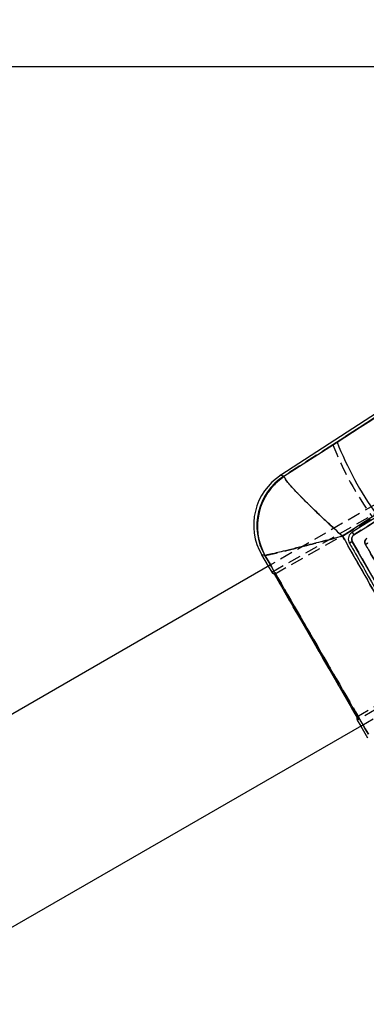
# Model space of a CAD drawing. Extents: x 31 to 353, y 15 to 293.
# Tile 7 of 16: x 192 to 226, y 197 to 293. Entities that reach past the tile are written whole.
import ezdxf

# ---------------------------------------------------------------- set-up
doc = ezdxf.new("R2010")
doc.units = 0
doc.linetypes.add('HIDDEN', pattern=[1.905, 1.27, -0.635])
doc.layers.get('0').update_dxf_attribs({"linetype": 'CONTINUOUS'})
doc.styles.add('SLDTEXTSTYLE0', font='TXT', dxfattribs={"width": 0.75})
doc.dimstyles.new('SLDDIMSTYLE1', dxfattribs={"dimtxt": 3.5, "dimasz": 3.302, "dimexe": 0, "dimexo": 0.0625, "dimgap": 0.875, "dimtad": 1, "dimdec": 0, "dimrnd": 1e-09, "dimzin": 12, "dimtxsty": 'SLDTEXTSTYLE0', "dimsah": 1, "dimcen": 0.09, "dimazin": 3, "dimtfac": 1, "dimtdec": 0, "dimtofl": 0, "dimtmove": 0, "dimatfit": 3, "dimtolj": 1, "dimtzin": 12})

# ---------------------------------------------------------------- blocks, each defined once
blk = doc.blocks.new('_D_1')
at = {"color": 179, "linetype": 'CONTINUOUS'}
for p, q in [((49.512, 235.636), (49.511, 289.282)), ((310.812, 264.745), (310.811, 289.286)), ((49.511, 288.282), (310.811, 288.286))]:
    blk.add_line(p, q, dxfattribs=at)
for points in [[(49.511, 288.282), (52.813, 287.774), (52.813, 288.79)], [(310.811, 288.286), (307.509, 288.794), (307.509, 287.778)]]:
    blk.add_solid(points, dxfattribs=at)
at = {"color": 179, "linetype": 'CONTINUOUS', "insert": (171.063, 292.796, 0.1), "char_height": 3.5, "attachment_point": 1, "rotation": 0.0009, "style": 'SLDTEXTSTYLE0'}
blk.add_mtext('261', dxfattribs=at)

msp = doc.modelspace()

# ---------------------------------------------------------------- linework, layer by layer
at = {"color": 7, "linetype": 'CONTINUOUS'}
for p, q in [((265.641992, 279.889355), (217.220706, 248.448933)), ((265.787666, 279.660659), (222.697151, 251.681554)), ((217.510332, 248.366328), (222.697151, 251.681554)), ((217.510332, 248.366328), (217.530181, 248.302514)), ((226.532658, 244.645337), (223.232699, 242.50603)), ((230.922607, 230.236041), (224.187371, 241.996015)), ((215.360795, 240.704181), (216.006597, 239.585447)), ((215.677728, 240.63789), (215.656345, 240.646253)), ((216.115442, 239.648281), (172.036075, 214.203079)), ((224.634794, 224.891374), (216.596265, 238.816718)), ((178.018228, 196.872541), (225.114373, 224.059204)), ((225.005527, 223.99637), (225.664471, 222.854862))]:
    msp.add_line(p, q, dxfattribs=at)
at = {"color": 7, "linetype": 'HIDDEN'}
for p, q in [((222.294551, 251.420143), (265.787666, 279.660659)), ((263.111372, 277.532163), (222.294551, 251.420143)), ((216.337283, 239.01259), (283.049871, 276.750716)), ((216.596265, 238.816718), (283.741747, 276.826764)), ((279.337262, 276.143628), (216.115442, 239.648281)), ((224.634794, 224.891374), (301.975449, 270.409579)), ((302.001526, 270.11087), (224.674885, 224.569152)), ((266.979282, 269.455271), (224.348676, 242.642293)), ((225.114373, 224.059204), (288.336192, 260.554554)), ((222.294551, 251.420143), (217.514393, 248.365174)), ((217.514393, 248.365174), (217.534539, 248.300696)), ((223.235053, 242.503478), (226.130133, 244.379847)), ((224.187565, 241.995836), (230.922793, 230.235773)), ((215.660487, 240.645441), (215.682124, 240.636988)), ((216.006597, 239.585447), (216.337976, 239.011391)), ((224.785824, 224.634486), (216.44934, 239.07598)), ((224.674192, 224.570347), (225.005527, 223.99637))]:
    msp.add_line(p, q, dxfattribs=at)
at = {"color": 8, "linetype": 'CONTINUOUS', "flags": 128}
for points in [[(217.220706, 248.448933), (217.252453, 248.439881), (217.510332, 248.366328)], [(215.656345, 240.646253), (215.39319, 240.697829), (215.360795, 240.704181)]]:
    msp.add_lwpolyline(points, dxfattribs=at)
at = {"color": 7, "linetype": 'HIDDEN', "flags": 128}
for points in [[(217.514393, 248.365174), (217.253809, 248.439493), (217.220706, 248.448933)], [(215.360795, 240.704181), (215.394576, 240.697561), (215.660487, 240.645441)]]:
    msp.add_lwpolyline(points, dxfattribs=at)
at = {"color": 7, "linetype": 'CONTINUOUS'}
for centre, radius, start, end in [((252.876187, 263.568932), 32.435844, 201.49924379, 215.69117616), ((220.371385, 243.596586), 5.7855, 122.52547065, 210.33632361), ((220.708125, 243.515717), 5.809846, 123.3950908, 209.59703017), ((220.772069, 243.462816), 5.825163, 123.81628817, 209.00934957), ((220.313287, 250.83769), 10.484292, 299.42261838, 300.95790515)]:
    msp.add_arc(centre, radius, start, end, dxfattribs=at)
at = {"color": 7, "linetype": 'HIDDEN'}
for centre, radius, start, end in [((252.395651, 263.254374), 32.34386, 201.46224484, 215.70120481), ((220.712862, 243.514581), 5.810202, 123.40075777, 209.59135829), ((220.777539, 243.461092), 5.825703, 123.82588355, 208.99715147), ((221.944286, 248.035795), 7.242666, 299.07349244, 301.29539729)]:
    msp.add_arc(centre, radius, start, end, dxfattribs=at)
for centre, major_axis, start_param, end_param in [((278.358198, 274.095127), (62.02174, 35.081082), 3.141928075, 3.201772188), ((286.072675, 260.731142), (61.396943, 36.163433), 3.08141312, 3.141257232)]:
    msp.add_ellipse(centre, major_axis=major_axis, ratio=0.069924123, start_param=start_param, end_param=end_param, dxfattribs=at)
at = {"color": 7, "linetype": 'CONTINUOUS'}
for points, knots in [([(222.697151, 251.681554), (226.734124, 254.264679), (240.414789, 263.018484), (254.095103, 271.769918), (263.738547, 277.938927)], [0, 0, 0, 0, 0.295086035, 1, 1, 1, 1]), ([(266.845827, 269.742968), (266.674513, 269.635218), (265.817944, 269.096465), (262.220314, 266.833722), (248.164689, 257.992662), (234.79474, 249.578989), (224.165712, 242.89017)], [0, 0, 0, 0, 0.012041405, 0.060207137, 0.252870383, 1, 1, 1, 1]), ([(224.348751, 242.642312), (231.462831, 247.117506), (245.690939, 256.067862), (259.918838, 265.015065), (267.032762, 269.48865)], [0, 0, 0, 0, 0.500001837, 1, 1, 1, 1]), ([(223.232699, 242.50603), (223.228104, 242.510179), (222.734783, 242.955746), (221.78332, 243.82887), (220.565997, 244.984349), (219.581922, 245.951739), (218.646692, 246.90856), (217.817328, 247.821621), (217.625058, 248.14362), (217.530181, 248.302514)], [0, 0, 0, 0, 0.001591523, 0.170880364, 0.331878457, 0.459851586, 0.587799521, 0.796595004, 1, 1, 1, 1]), ([(224.165474, 242.890032), (224.095171, 242.835295), (223.954652, 242.725889), (223.828068, 242.484615), (223.784788, 242.22034), (223.822096, 241.995929), (223.88205, 241.876412), (223.902431, 241.835783)], [0, 0, 0, 0, 0.222081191, 0.443887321, 0.66513893, 0.8861664, 1, 1, 1, 1]), ([(224.348982, 242.642465), (224.327249, 242.676254), (224.283782, 242.743834), (224.22493, 242.826939), (224.180877, 242.882443), (224.170556, 242.887529), (224.165474, 242.890032)], [0, 0, 0, 0, 0.251898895, 0.503799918, 0.755695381, 1, 1, 1, 1]), ([(223.232699, 242.50603), (223.226723, 242.504469), (222.585096, 242.336858), (221.344858, 242.015021), (219.74969, 241.607388), (218.453065, 241.281466), (217.212732, 240.975761), (216.098925, 240.711659), (215.816898, 240.662264), (215.677728, 240.63789)], [0, 0, 0, 0, 0.001591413, 0.170881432, 0.331879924, 0.459852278, 0.587800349, 0.796595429, 1, 1, 1, 1]), ([(223.232699, 242.50603), (224.529604, 240.229915), (227.110565, 235.700236), (229.685948, 231.167428), (230.967228, 228.912307)], [0, 0, 0, 0, 0.502489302, 1, 1, 1, 1]), ([(224.187125, 241.996443), (224.168958, 241.986035), (224.132622, 241.965218), (224.079292, 241.934773), (224.029689, 241.906533), (223.985844, 241.881672), (223.949569, 241.861204), (223.922605, 241.846124), (223.907541, 241.837837), (223.904023, 241.836041), (223.902685, 241.835358)], [0, 0, 0, 0, 0.131345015, 0.26269376, 0.39403235, 0.525366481, 0.656712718, 0.788055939, 0.919395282, 1, 1, 1, 1]), ([(224.187364, 241.996011), (224.17164, 242.028491), (224.132293, 242.10977), (224.115766, 242.256845), (224.150483, 242.41732), (224.231442, 242.553645), (224.311783, 242.614375), (224.348751, 242.642319)], [0, 0, 0, 0, 0.1471004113, 0.3681139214, 0.5894750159, 0.8110998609, 1, 1, 1, 1]), ([(225.61073, 242.298367), (225.58961, 242.283399), (225.52814, 242.239836), (225.450632, 242.138122), (225.402878, 241.995878), (225.402254, 241.84292), (225.443153, 241.751517), (225.463671, 241.705662)], [0, 0, 0, 0, 0.115649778, 0.336590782, 0.557287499, 0.777901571, 1, 1, 1, 1]), ([(223.902685, 241.835358), (224.003584, 241.659213), (224.508079, 240.778488), (226.753402, 236.858091), (228.8963, 233.112998), (230.635938, 230.072672)], [0, 0, 0, 0, 0.044932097, 0.224660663, 1, 1, 1, 1]), ([(225.463671, 241.705666), (225.564554, 241.529512), (226.068969, 240.648745), (228.014102, 237.252293), (229.858446, 234.032082), (231.299241, 231.516464)], [0, 0, 0, 0, 0.0518641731, 0.2593197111, 1, 1, 1, 1]), ([(225.762975, 223.191368), (224.080702, 226.100915), (220.718436, 231.916065), (217.357204, 237.73193), (215.677728, 240.63789)], [0, 0, 0, 0, 0.5003391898, 1, 1, 1, 1])]:
    msp.add_open_spline(points, degree=3, knots=knots, dxfattribs=at)
at = {"color": 7, "linetype": 'HIDDEN'}
for points, knots in [([(217.534539, 248.300696), (217.629351, 248.141789), (217.821763, 247.819298), (218.64979, 246.906898), (219.584729, 245.949805), (220.56857, 244.982184), (221.785754, 243.826507), (222.73712, 242.95321), (223.230458, 242.507628), (223.235053, 242.503478)], [0, 0, 0, 0, 0.202940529, 0.411852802, 0.539873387, 0.667918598, 0.829015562, 0.998407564, 1, 1, 1, 1]), ([(224.165414, 242.889991), (224.1705, 242.887492), (224.180827, 242.882417), (224.224912, 242.826938), (224.283766, 242.743844), (224.327238, 242.676273), (224.348974, 242.642487)], [0, 0, 0, 0, 0.244327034, 0.496214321, 0.74810547, 1, 1, 1, 1]), ([(215.682124, 240.636988), (215.821207, 240.661261), (216.103465, 240.710522), (217.215629, 240.973955), (218.455699, 241.279373), (219.752139, 241.605085), (221.3472, 242.012558), (222.587443, 242.334304), (223.229078, 242.501917), (223.235053, 242.503478)], [0, 0, 0, 0, 0.202940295, 0.411852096, 0.539872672, 0.66791759, 0.82901462, 0.998407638, 1, 1, 1, 1]), ([(230.968473, 228.915131), (229.687283, 231.169431), (227.112189, 235.700403), (224.531679, 240.228334), (223.235053, 242.503478)], [0, 0, 0, 0, 0.497531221, 1, 1, 1, 1]), ([(223.902476, 241.835734), (223.90383, 241.836391), (223.907395, 241.838119), (223.922523, 241.846287), (223.949568, 241.861237), (223.985934, 241.881579), (224.029868, 241.906313), (224.079558, 241.934426), (224.132975, 241.964744), (224.169368, 241.985472), (224.187565, 241.995836)], [0, 0, 0, 0, 0.0804497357, 0.2118116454, 0.3431751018, 0.4745463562, 0.6059057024, 0.7372689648, 0.8686270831, 1, 1, 1, 1]), ([(224.348676, 242.642301), (224.319287, 242.620854), (224.246216, 242.56753), (224.16275, 242.445357), (224.118289, 242.287775), (224.125679, 242.129523), (224.168017, 242.038051), (224.187558, 241.995832)], [0, 0, 0, 0, 0.148700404, 0.369718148, 0.590403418, 0.810952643, 1, 1, 1, 1]), ([(225.463723, 241.705725), (225.442613, 241.75331), (225.401974, 241.844915), (225.403517, 241.997612), (225.45067, 242.138186), (225.528188, 242.239901), (225.589664, 242.283464), (225.61079, 242.298434)], [0, 0, 0, 0, 0.229957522, 0.442686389, 0.66338412, 0.884325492, 1, 1, 1, 1]), ([(231.29682, 231.520752), (231.195931, 231.6969), (230.69149, 232.577637), (228.747091, 235.97259), (226.903642, 239.191463), (225.463723, 241.705725)], [0, 0, 0, 0, 0.051885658, 0.259427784, 1, 1, 1, 1]), ([(215.682124, 240.636988), (217.361043, 237.73197), (220.721268, 231.917803), (224.082504, 226.104333), (225.764317, 223.195533)], [0, 0, 0, 0, 0.499644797, 1, 1, 1, 1])]:
    msp.add_open_spline(points, degree=3, knots=knots, dxfattribs=at)

# ---------------------------------------------------------------- dimensions: what is measured, and where the dimension line sits
at = {"color": 179, "linetype": 'CONTINUOUS'}
dim = msp.add_linear_dim(base=(310.811383, 288.286223), p1=(49.511654, 234.635727), p2=(310.811769, 263.745185), angle=0.0009017, dimstyle='SLDDIMSTYLE1', dxfattribs=at)
dim.commit()
dim.dimension.update_dxf_attribs({"geometry": '_D_1', "text_midpoint": (176.363683, 288.284107), "dimtype": 160})

doc.saveas('drawing.dxf')
